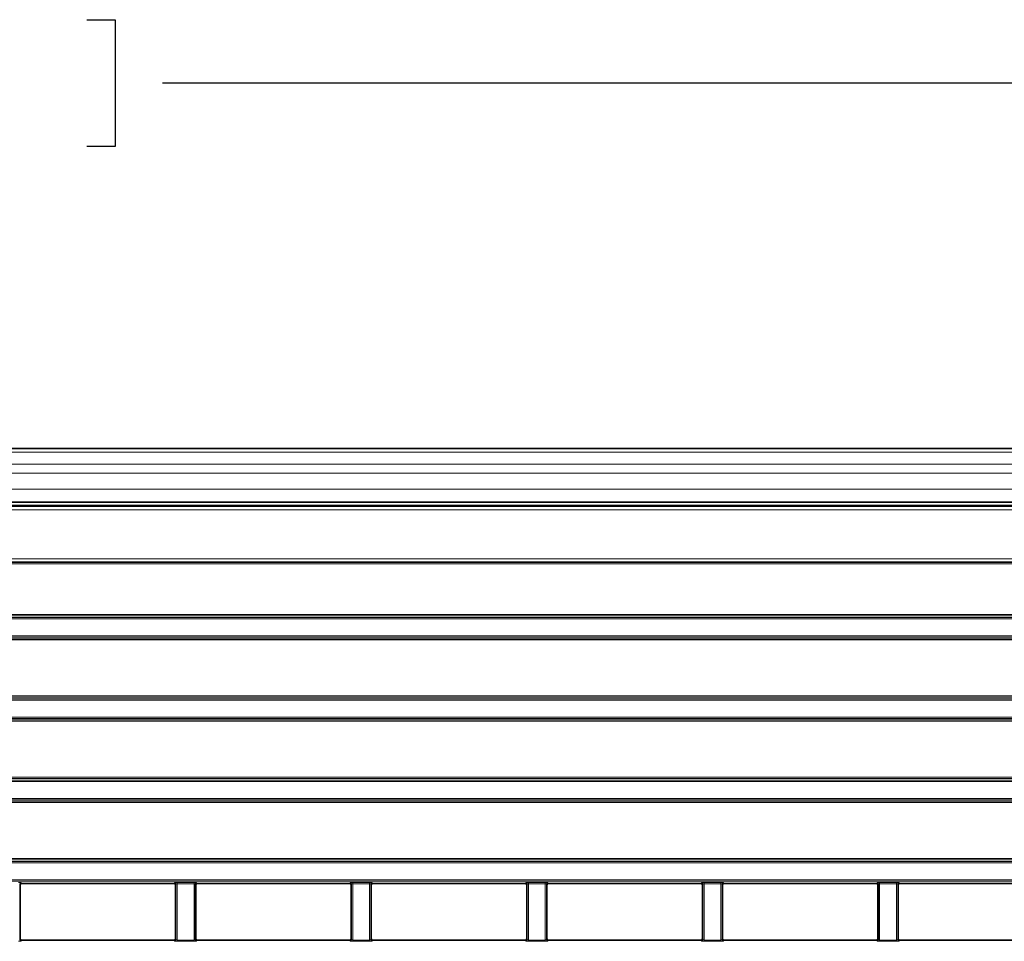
# Model space of a CAD drawing. Header units: millimetres. Extents: x 0 to 1118, y 0 to 864.
# Tile 91 of 172: x 600 to 638, y 390 to 425. Entities that reach past the tile are written whole.
import ezdxf

# ---------------------------------------------------------------- set-up
doc = ezdxf.new("R2010")
doc.units = ezdxf.units.MM
doc.layers.add('ALPHAREV', color=7, linetype='Continuous', lineweight=25)
doc.styles.add('SLDTEXTSTYLE0', font='TXT', dxfattribs={"width": 0.605})
doc.dimstyles.new('SLDDIMSTYLE0', dxfattribs={"dimtxt": 3.175, "dimasz": 4.572, "dimexe": 0, "dimexo": 0.0625, "dimgap": 0.79375, "dimtad": 0, "dimtih": 1, "dimtoh": 1, "dimdec": 1, "dimlfac": 4, "dimrnd": 1e-09, "dimzin": 12, "dimdsep": 46, "dimtxsty": 'SLDTEXTSTYLE0', "dimsah": 1, "dimcen": 0.09, "dimadec": 0, "dimazin": 3, "dimtfac": 1, "dimtofl": 0, "dimtmove": 0, "dimatfit": 3, "dimfxl": 1, "dimfrac": 2, "dimtolj": 1, "dimtzin": 12, "dimarcsym": 0})

# ---------------------------------------------------------------- blocks, each defined once
blk = doc.blocks.new('_D_6')
at = {"layer": 'ALPHAREV'}
for p, q in [((594.429, 424.932), (593.338, 424.932)), ((593.338, 424.932), (593.338, 420.059)), ((602.918, 424.932), (604.009, 424.932)), ((604.009, 424.932), (604.009, 420.059)), ((527.98, 393.285), (527.98, 424.096)), ((658.453, 393.285), (658.453, 424.096)), ((527.98, 422.495), (580.607, 422.495)), ((658.453, 422.495), (605.826, 422.495)), ((593.338, 420.059), (594.429, 420.059)), ((604.009, 420.059), (602.918, 420.059))]:
    blk.add_line(p, q, dxfattribs=at)
for points in [[(527.98, 422.495), (532.552, 421.733), (532.552, 423.257)], [(658.453, 422.495), (653.881, 423.257), (653.881, 421.733)]]:
    blk.add_solid(points, dxfattribs=at)
at = {"layer": 'ALPHAREV', "char_height": 3.175, "attachment_point": 1, "style": 'SLDTEXTSTYLE0'}
for s, insert in [('521.9', (581.332, 424.152)), ('20.5', (594.429, 424.152))]:
    blk.add_mtext(s, dxfattribs=dict(at, insert=insert))

msp = doc.modelspace()

# ---------------------------------------------------------------- linework, layer by layer
at = {"color": 7, "linetype": 'Continuous', "lineweight": 35}
for p, q in [((660.429, 408.457), (526.004, 408.457)), ((525.221, 406.239), (661.212, 406.239)), ((660.429, 406.395), (526.004, 406.395)), ((600.356, 389.604), (600.356, 391.685)), ((606.277, 391.735), (600.406, 391.735)), ((606.327, 391.685), (606.327, 389.604)), ((607.106, 389.604), (607.106, 391.685)), ((613.027, 391.735), (607.156, 391.735)), ((613.077, 391.685), (613.077, 389.604)), ((613.856, 389.604), (613.856, 391.685)), ((619.777, 391.735), (613.906, 391.735)), ((619.827, 391.685), (619.827, 389.604)), ((620.606, 389.604), (620.606, 391.685)), ((626.527, 391.735), (620.656, 391.735)), ((626.577, 391.685), (626.577, 389.604)), ((627.356, 389.604), (627.356, 391.685)), ((633.277, 391.735), (627.406, 391.735)), ((633.327, 391.685), (633.327, 389.604)), ((634.106, 389.604), (634.106, 391.685)), ((640.027, 391.735), (634.156, 391.735)), ((600.406, 389.554), (606.277, 389.554)), ((607.156, 389.554), (613.027, 389.554)), ((613.906, 389.554), (619.777, 389.554)), ((620.656, 389.554), (626.527, 389.554)), ((627.406, 389.554), (633.277, 389.554)), ((634.156, 389.554), (640.027, 389.554))]:
    msp.add_line(p, q, dxfattribs=at)
at = {"color": 7, "linetype": 'Continuous', "lineweight": 18}
for p, q in [((660.429, 408.311), (526.004, 408.311)), ((660.429, 407.854), (526.004, 407.854)), ((660.429, 407.5), (526.004, 407.5)), ((660.429, 406.895), (526.004, 406.895)), ((525.229, 406.222), (661.204, 406.222)), ((661.204, 406.097), (525.229, 406.097)), ((660.429, 406.27), (526.004, 406.27)), ((531.618, 404.218), (654.815, 404.218)), ((654.815, 404.093), (531.618, 404.093)), ((531.641, 404.071), (654.792, 404.071)), ((654.792, 404.021), (531.641, 404.021)), ((531.73, 402.07), (654.703, 402.07)), ((654.703, 402.02), (531.73, 402.02)), ((532.686, 401.959), (653.747, 401.959)), ((653.747, 401.909), (532.686, 401.909)), ((555.442, 401.255), (653.747, 401.255)), ((653.747, 401.205), (555.442, 401.205)), ((555.466, 401.145), (654.703, 401.145)), ((654.703, 401.095), (555.466, 401.095)), ((577.717, 398.834), (653.747, 398.834)), ((577.741, 398.945), (654.703, 398.945)), ((654.703, 398.895), (577.741, 398.895)), ((653.747, 398.784), (577.717, 398.784)), ((577.717, 398.13), (653.747, 398.13)), ((653.747, 398.08), (577.717, 398.08)), ((577.741, 398.02), (654.703, 398.02)), ((654.703, 397.97), (577.741, 397.97)), ((555.466, 395.82), (664.178, 395.82)), ((555.442, 395.709), (663.222, 395.709)), ((663.222, 395.659), (555.442, 395.659)), ((664.178, 395.77), (555.466, 395.77)), ((522.255, 394.895), (664.178, 394.895)), ((664.178, 394.845), (522.255, 394.845)), ((523.211, 395.005), (663.222, 395.005)), ((663.222, 394.955), (523.211, 394.955)), ((522.255, 392.695), (664.178, 392.695)), ((664.178, 392.645), (522.255, 392.645)), ((523.211, 392.584), (663.222, 392.584)), ((663.222, 392.534), (523.211, 392.534)), ((523.211, 391.88), (663.222, 391.88)), ((663.222, 391.83), (523.211, 391.83)), ((600.342, 391.72), (600.342, 389.569)), ((600.356, 391.685), (600.342, 391.72)), ((600.392, 391.77), (600.406, 391.735)), ((606.277, 391.735), (606.291, 391.77)), ((606.341, 391.72), (606.327, 391.685)), ((606.341, 389.569), (606.341, 391.72)), ((606.391, 391.774), (607.042, 391.774)), ((606.391, 391.724), (606.391, 391.774)), ((607.042, 391.724), (606.391, 391.724)), ((606.391, 391.724), (606.391, 389.565)), ((607.042, 391.724), (607.042, 391.774)), ((607.042, 389.565), (607.042, 391.724)), ((607.092, 391.72), (607.092, 389.569)), ((607.106, 391.685), (607.092, 391.72)), ((607.142, 391.77), (607.156, 391.735)), ((613.027, 391.735), (613.041, 391.77)), ((613.091, 391.72), (613.077, 391.685)), ((613.091, 389.569), (613.091, 391.72)), ((613.141, 391.774), (613.792, 391.774)), ((613.141, 391.724), (613.141, 391.774)), ((613.792, 391.724), (613.141, 391.724)), ((613.141, 391.724), (613.141, 389.565)), ((613.792, 391.724), (613.792, 391.774)), ((613.792, 389.565), (613.792, 391.724)), ((613.842, 391.72), (613.842, 389.569)), ((613.856, 391.685), (613.842, 391.72)), ((613.892, 391.77), (613.906, 391.735)), ((619.777, 391.735), (619.791, 391.77)), ((619.841, 391.72), (619.827, 391.685)), ((619.841, 389.569), (619.841, 391.72)), ((619.891, 391.774), (620.542, 391.774)), ((619.891, 391.724), (619.891, 391.774)), ((620.542, 391.724), (619.891, 391.724)), ((619.891, 391.724), (619.891, 389.565)), ((620.542, 391.724), (620.542, 391.774)), ((620.542, 389.565), (620.542, 391.724)), ((620.592, 391.72), (620.592, 389.569)), ((620.606, 391.685), (620.592, 391.72)), ((620.642, 391.77), (620.656, 391.735)), ((626.527, 391.735), (626.541, 391.77)), ((626.591, 391.72), (626.577, 391.685)), ((626.591, 389.569), (626.591, 391.72)), ((626.641, 391.774), (627.292, 391.774)), ((626.641, 391.724), (626.641, 391.774)), ((627.292, 391.724), (626.641, 391.724)), ((626.641, 391.724), (626.641, 389.565)), ((627.292, 391.724), (627.292, 391.774)), ((627.292, 389.565), (627.292, 391.724)), ((627.342, 391.72), (627.342, 389.569)), ((627.356, 391.685), (627.342, 391.72)), ((627.392, 391.77), (627.406, 391.735)), ((633.277, 391.735), (633.291, 391.77)), ((633.341, 391.72), (633.327, 391.685)), ((633.341, 389.569), (633.341, 391.72)), ((633.391, 391.774), (634.042, 391.774)), ((633.391, 391.724), (633.391, 391.774)), ((634.042, 391.724), (633.391, 391.724)), ((633.391, 391.724), (633.391, 389.565)), ((634.042, 391.724), (634.042, 391.774)), ((634.042, 389.565), (634.042, 391.724)), ((634.092, 391.72), (634.092, 389.569)), ((634.106, 391.685), (634.092, 391.72)), ((634.142, 391.77), (634.156, 391.735)), ((600.342, 389.569), (600.356, 389.604)), ((600.406, 389.554), (600.392, 389.519)), ((606.291, 389.519), (606.277, 389.554)), ((606.327, 389.604), (606.341, 389.569)), ((606.391, 389.515), (606.391, 389.565)), ((606.391, 389.565), (607.042, 389.565)), ((607.042, 389.515), (606.391, 389.515)), ((607.042, 389.515), (607.042, 389.565)), ((607.092, 389.569), (607.106, 389.604)), ((607.156, 389.554), (607.142, 389.519)), ((613.041, 389.519), (613.027, 389.554)), ((613.077, 389.604), (613.091, 389.569)), ((613.141, 389.515), (613.141, 389.565)), ((613.141, 389.565), (613.792, 389.565)), ((613.792, 389.515), (613.141, 389.515)), ((613.792, 389.515), (613.792, 389.565)), ((613.842, 389.569), (613.856, 389.604)), ((613.906, 389.554), (613.892, 389.519)), ((619.791, 389.519), (619.777, 389.554)), ((619.827, 389.604), (619.841, 389.569)), ((619.891, 389.515), (619.891, 389.565)), ((619.891, 389.565), (620.542, 389.565)), ((620.542, 389.515), (619.891, 389.515)), ((620.542, 389.515), (620.542, 389.565)), ((620.592, 389.569), (620.606, 389.604)), ((620.656, 389.554), (620.642, 389.519)), ((626.541, 389.519), (626.527, 389.554)), ((626.577, 389.604), (626.591, 389.569)), ((626.641, 389.515), (626.641, 389.565)), ((626.641, 389.565), (627.292, 389.565)), ((627.292, 389.515), (626.641, 389.515)), ((627.292, 389.515), (627.292, 389.565)), ((627.342, 389.569), (627.356, 389.604)), ((627.406, 389.554), (627.392, 389.519)), ((633.291, 389.519), (633.277, 389.554)), ((633.327, 389.604), (633.341, 389.569)), ((633.391, 389.515), (633.391, 389.565)), ((633.391, 389.565), (634.042, 389.565)), ((634.042, 389.515), (633.391, 389.515)), ((634.042, 389.515), (634.042, 389.565)), ((634.092, 389.569), (634.106, 389.604)), ((634.156, 389.554), (634.142, 389.519))]:
    msp.add_line(p, q, dxfattribs=at)
for centre, start, end in [((600.392, 391.72), 90.0282, 179.926), ((606.291, 391.72), 0.074, 89.9718), ((607.142, 391.72), 90.0282, 179.926), ((613.041, 391.72), 0.074, 89.9718), ((613.892, 391.72), 90.0282, 179.926), ((619.791, 391.72), 0.074, 89.9718), ((620.642, 391.72), 90.0282, 179.926), ((626.541, 391.72), 0.074, 89.9718), ((627.392, 391.72), 90.0282, 179.926), ((633.291, 391.72), 0.074, 89.9718), ((634.142, 391.72), 90.0282, 179.926), ((600.392, 389.569), 180.074, 269.9718), ((606.291, 389.569), 270.0282, 359.926), ((607.142, 389.569), 180.074, 269.9718), ((613.041, 389.569), 270.0282, 359.926), ((613.892, 389.569), 180.074, 269.9718), ((619.791, 389.569), 270.0282, 359.926), ((620.642, 389.569), 180.074, 269.9718), ((626.541, 389.569), 270.0282, 359.926), ((627.392, 389.569), 180.074, 269.9718), ((633.291, 389.569), 270.0282, 359.926), ((634.142, 389.569), 180.074, 269.9718)]:
    msp.add_arc(centre, 0.05, start, end, dxfattribs=at)
for centre, major_axis, ratio, start_param, end_param in [((600.292, 391.77), (0.1, 0), 0.043661, 0.017453, 1.570796), ((606.391, 391.77), (0.1, 0), 0.043661, 1.570796, 3.124139), ((606.391, 391.72), (0.05, 0), 0.087322, 1.570796, 3.124139), ((607.042, 391.77), (0.1, 0), 0.043661, 0.017453, 1.570796), ((607.042, 391.72), (0.05, 0), 0.087322, 0.017453, 1.570796), ((613.141, 391.77), (0.1, 0), 0.043661, 1.570796, 3.124139), ((613.141, 391.72), (0.05, 0), 0.087322, 1.570796, 3.124139), ((613.792, 391.77), (0.1, 0), 0.043661, 0.017453, 1.570796), ((613.792, 391.72), (0.05, 0), 0.087322, 0.017453, 1.570796), ((619.891, 391.77), (0.1, 0), 0.043661, 1.570796, 3.124139), ((619.891, 391.72), (0.05, 0), 0.087322, 1.570796, 3.124139), ((620.542, 391.77), (0.1, 0), 0.043661, 0.017453, 1.570796), ((620.542, 391.72), (0.05, 0), 0.087322, 0.017453, 1.570796), ((626.641, 391.77), (0.1, 0), 0.043661, 1.570796, 3.124139), ((626.641, 391.72), (0.05, 0), 0.087322, 1.570796, 3.124139), ((627.292, 391.77), (0.1, 0), 0.043661, 0.017453, 1.570796), ((627.292, 391.72), (0.05, 0), 0.087322, 0.017453, 1.570796), ((633.391, 391.77), (0.1, 0), 0.043661, 1.570796, 3.124139), ((633.391, 391.72), (0.05, 0), 0.087322, 1.570796, 3.124139), ((634.042, 391.77), (0.1, 0), 0.043661, 0.017453, 1.570796), ((634.042, 391.72), (0.05, 0), 0.087322, 0.017453, 1.570796), ((600.292, 389.52), (0.1, 0), 0.043661, 4.712389, 6.265732), ((606.391, 389.52), (0.1, 0), 0.043661, 3.159046, 4.712389), ((606.391, 389.57), (0.05, 0), 0.087322, 3.159046, 4.712389), ((607.042, 389.57), (0.05, 0), 0.087322, 4.712389, 6.265732), ((607.042, 389.52), (0.1, 0), 0.043661, 4.712389, 6.265732), ((613.141, 389.52), (0.1, 0), 0.043661, 3.159046, 4.712389), ((613.141, 389.57), (0.05, 0), 0.087322, 3.159046, 4.712389), ((613.792, 389.57), (0.05, 0), 0.087322, 4.712389, 6.265732), ((613.792, 389.52), (0.1, 0), 0.043661, 4.712389, 6.265732), ((619.891, 389.52), (0.1, 0), 0.043661, 3.159046, 4.712389), ((619.891, 389.57), (0.05, 0), 0.087322, 3.159046, 4.712389), ((620.542, 389.57), (0.05, 0), 0.087322, 4.712389, 6.265732), ((620.542, 389.52), (0.1, 0), 0.043661, 4.712389, 6.265732), ((626.641, 389.52), (0.1, 0), 0.043661, 3.159046, 4.712389), ((626.641, 389.57), (0.05, 0), 0.087322, 3.159046, 4.712389), ((627.292, 389.57), (0.05, 0), 0.087322, 4.712389, 6.265732), ((627.292, 389.52), (0.1, 0), 0.043661, 4.712389, 6.265732), ((633.391, 389.52), (0.1, 0), 0.043661, 3.159046, 4.712389), ((633.391, 389.57), (0.05, 0), 0.087322, 3.159046, 4.712389), ((634.042, 389.57), (0.05, 0), 0.087322, 4.712389, 6.265732), ((634.042, 389.52), (0.1, 0), 0.043661, 4.712389, 6.265732)]:
    msp.add_ellipse(centre, major_axis=major_axis, ratio=ratio, start_param=start_param, end_param=end_param, dxfattribs=at)
at = {"color": 7, "linetype": 'Continuous', "lineweight": 35}
for centre, major_axis, start_param, end_param in [((600.406, 391.685), (0.0186, -0.0465), 2.761651, 4.331686), ((606.277, 391.685), (-0.0186, -0.0465), 1.9515, 3.521535), ((607.156, 391.685), (0.0186, -0.0465), 2.761651, 4.331686), ((613.027, 391.685), (-0.0186, -0.0465), 1.9515, 3.521535), ((613.906, 391.685), (0.0186, -0.0465), 2.761651, 4.331686), ((619.777, 391.685), (-0.0186, -0.0465), 1.9515, 3.521535), ((620.656, 391.685), (0.0186, -0.0465), 2.761651, 4.331686), ((626.527, 391.685), (-0.0186, -0.0465), 1.9515, 3.521535), ((627.406, 391.685), (0.0186, -0.0465), 2.761651, 4.331686), ((633.277, 391.685), (-0.0186, -0.0465), 1.9515, 3.521535), ((634.156, 391.685), (0.0186, -0.0465), 2.761651, 4.331686), ((600.406, 389.604), (-0.0186, -0.0465), 5.093092, 6.663127), ((606.277, 389.604), (-0.0186, 0.0465), 2.761651, 4.331686), ((607.156, 389.604), (-0.0186, -0.0465), 5.093092, 6.663127), ((613.027, 389.604), (-0.0186, 0.0465), 2.761651, 4.331686), ((613.906, 389.604), (-0.0186, -0.0465), 5.093092, 6.663127), ((619.777, 389.604), (-0.0186, 0.0465), 2.761651, 4.331686), ((620.656, 389.604), (-0.0186, -0.0465), 5.093092, 6.663127), ((626.527, 389.604), (-0.0186, 0.0465), 2.761651, 4.331686), ((627.406, 389.604), (-0.0186, -0.0465), 5.093092, 6.663127), ((633.277, 389.604), (-0.0186, 0.0465), 2.761651, 4.331686), ((634.156, 389.604), (-0.0186, -0.0465), 5.093092, 6.663127)]:
    msp.add_ellipse(centre, major_axis=major_axis, ratio=0.998896, start_param=start_param, end_param=end_param, dxfattribs=at)

# ---------------------------------------------------------------- dimensions: what is measured, and where the dimension line sits
at = {"layer": 'ALPHAREV'}
dim = msp.add_linear_dim(base=(658.453, 422.495), p1=(527.98, 391.685), p2=(658.453, 391.685), dimstyle='SLDDIMSTYLE0', dxfattribs=at)
dim.commit()
dim.dimension.update_dxf_attribs({"geometry": '_D_6', "text_midpoint": (593.216, 422.495), "dimtype": 160})

doc.saveas('drawing.dxf')
